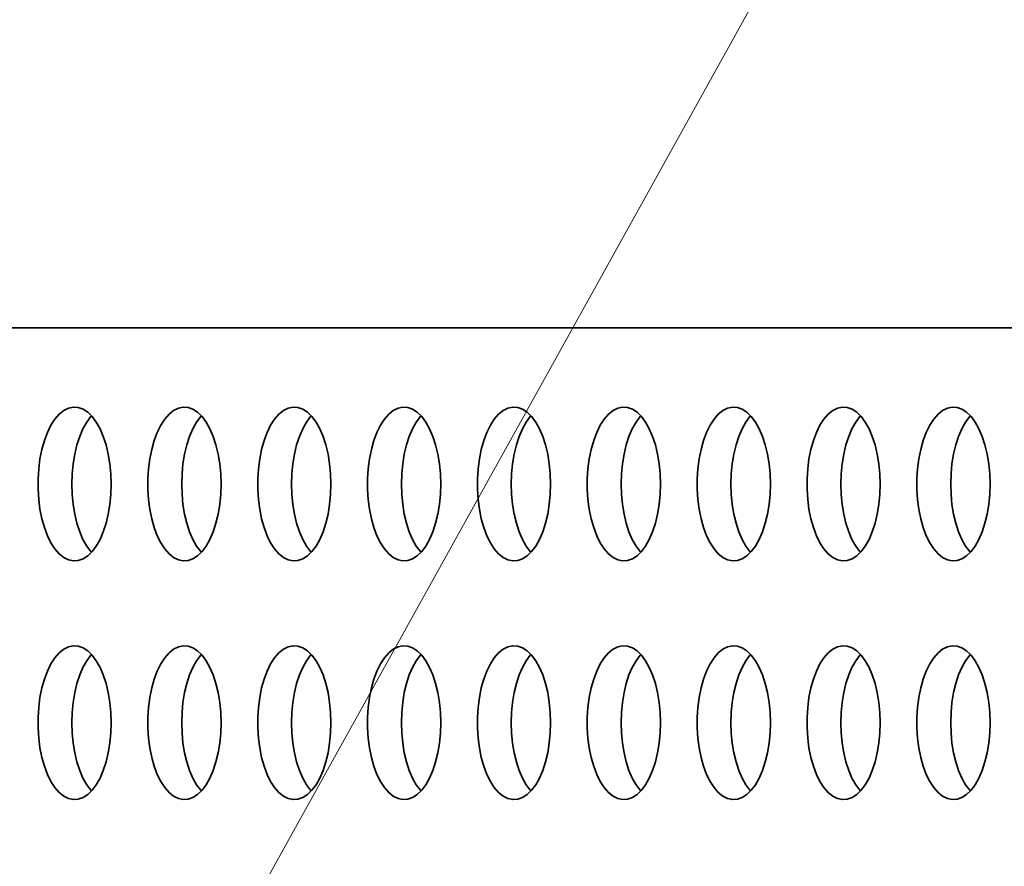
# Model space of a CAD drawing. Header units: millimetres. Extents: x -14862 to 14862, y -10512 to 10512.
# Tile 156 of 199: x 1433 to 1689, y 7836 to 8056. Entities that reach past the tile are written whole.
import ezdxf

# ---------------------------------------------------------------- set-up
doc = ezdxf.new("R2010")
doc.units = ezdxf.units.MM
doc.header["$LTSCALE"] = 4
doc.layers.add('几何体', color=7, linetype='Continuous', lineweight=35)
doc.layers.add('注释', color=3, linetype='Continuous', lineweight=18)

# ---------------------------------------------------------------- blocks, each defined once
blk = doc.blocks.new('*X124')
at = {"layer": '注释', "color": 0, "linetype": 'Continuous'}
blk.add_line((-842.85, -1519.14), (0, 0), dxfattribs=at)

msp = doc.modelspace()

# ---------------------------------------------------------------- linework, layer by layer
at = {"layer": '几何体'}
msp.add_line((2655.067, 7976.298), (1228.212, 7976.298), dxfattribs=at)
for points in [[(1456.556, 7933.077), (1456.64, 7935.743), (1456.556, 7938.409), (1456.302, 7941.027), (1455.886, 7943.551), (1455.312, 7945.935), (1454.593, 7948.138), (1453.741, 7950.119), (1452.771, 7951.844), (1451.699, 7953.282), (1450.547, 7954.407), (1449.333, 7955.198), (1448.08, 7955.643), (1446.81, 7955.732), (1445.546, 7955.464), (1444.31, 7954.845), (1443.124, 7953.885), (1442.01, 7952.601), (1440.987, 7951.016), (1440.073, 7949.159), (1439.286, 7947.062), (1438.638, 7944.763), (1438.142, 7942.303), (1437.806, 7939.727), (1437.637, 7937.079), (1437.637, 7934.407), (1437.806, 7931.759), (1438.142, 7929.182), (1438.638, 7926.723), (1439.286, 7924.424), (1440.073, 7922.327), (1440.987, 7920.47), (1442.01, 7918.885), (1443.124, 7917.601), (1444.31, 7916.641), (1445.546, 7916.022), (1446.81, 7915.754), (1448.08, 7915.843), (1449.333, 7916.288), (1450.547, 7917.079), (1451.699, 7918.204), (1452.771, 7919.642), (1453.741, 7921.367), (1454.593, 7923.348), (1455.312, 7925.551), (1455.886, 7927.935), (1456.302, 7930.459), (1456.556, 7933.077)], [(1485.093, 7933.077), (1485.177, 7935.743), (1485.093, 7938.409), (1484.84, 7941.027), (1484.423, 7943.551), (1483.849, 7945.935), (1483.13, 7948.138), (1482.278, 7950.119), (1481.308, 7951.844), (1480.236, 7953.282), (1479.084, 7954.407), (1477.87, 7955.198), (1476.617, 7955.643), (1475.347, 7955.732), (1474.083, 7955.464), (1472.847, 7954.845), (1471.661, 7953.885), (1470.547, 7952.601), (1469.524, 7951.016), (1468.61, 7949.159), (1467.823, 7947.062), (1467.175, 7944.763), (1466.679, 7942.303), (1466.343, 7939.727), (1466.174, 7937.079), (1466.174, 7934.407), (1466.343, 7931.759), (1466.679, 7929.182), (1467.175, 7926.723), (1467.823, 7924.424), (1468.61, 7922.327), (1469.524, 7920.47), (1470.547, 7918.885), (1471.661, 7917.601), (1472.847, 7916.641), (1474.083, 7916.022), (1475.347, 7915.754), (1476.617, 7915.843), (1477.87, 7916.288), (1479.084, 7917.079), (1480.236, 7918.204), (1481.308, 7919.642), (1482.278, 7921.367), (1483.13, 7923.348), (1483.849, 7925.551), (1484.423, 7927.935), (1484.84, 7930.459), (1485.093, 7933.077)], [(1513.63, 7933.077), (1513.715, 7935.743), (1513.63, 7938.409), (1513.377, 7941.027), (1512.96, 7943.551), (1512.387, 7945.935), (1511.667, 7948.138), (1510.815, 7950.119), (1509.845, 7951.844), (1508.774, 7953.282), (1507.621, 7954.407), (1506.407, 7955.198), (1505.154, 7955.643), (1503.884, 7955.732), (1502.62, 7955.464), (1501.384, 7954.845), (1500.198, 7953.885), (1499.084, 7952.601), (1498.061, 7951.016), (1497.147, 7949.159), (1496.36, 7947.062), (1495.712, 7944.763), (1495.216, 7942.303), (1494.88, 7939.727), (1494.711, 7937.079), (1494.711, 7934.407), (1494.88, 7931.759), (1495.216, 7929.182), (1495.712, 7926.723), (1496.36, 7924.424), (1497.147, 7922.327), (1498.061, 7920.47), (1499.084, 7918.885), (1500.198, 7917.601), (1501.384, 7916.641), (1502.62, 7916.022), (1503.884, 7915.754), (1505.154, 7915.843), (1506.407, 7916.288), (1507.621, 7917.079), (1508.774, 7918.204), (1509.845, 7919.642), (1510.815, 7921.367), (1511.667, 7923.348), (1512.387, 7925.551), (1512.96, 7927.935), (1513.377, 7930.459), (1513.63, 7933.077)], [(1542.167, 7933.077), (1542.252, 7935.743), (1542.167, 7938.409), (1541.914, 7941.027), (1541.497, 7943.551), (1540.924, 7945.935), (1540.205, 7948.138), (1539.352, 7950.119), (1538.382, 7951.844), (1537.311, 7953.282), (1536.158, 7954.407), (1534.944, 7955.198), (1533.691, 7955.643), (1532.422, 7955.732), (1531.157, 7955.464), (1529.921, 7954.845), (1528.735, 7953.885), (1527.621, 7952.601), (1526.598, 7951.016), (1525.685, 7949.159), (1524.897, 7947.062), (1524.249, 7944.763), (1523.753, 7942.303), (1523.418, 7939.727), (1523.248, 7937.079), (1523.248, 7934.407), (1523.418, 7931.759), (1523.753, 7929.182), (1524.249, 7926.723), (1524.897, 7924.424), (1525.685, 7922.327), (1526.598, 7920.47), (1527.621, 7918.885), (1528.735, 7917.601), (1529.921, 7916.641), (1531.157, 7916.022), (1532.422, 7915.754), (1533.691, 7915.843), (1534.944, 7916.288), (1536.158, 7917.079), (1537.311, 7918.204), (1538.382, 7919.642), (1539.352, 7921.367), (1540.205, 7923.348), (1540.924, 7925.551), (1541.497, 7927.935), (1541.914, 7930.459), (1542.167, 7933.077)], [(1570.704, 7933.077), (1570.789, 7935.743), (1570.704, 7938.409), (1570.451, 7941.027), (1570.034, 7943.551), (1569.461, 7945.935), (1568.742, 7948.138), (1567.889, 7950.119), (1566.919, 7951.844), (1565.848, 7953.282), (1564.695, 7954.407), (1563.482, 7955.198), (1562.229, 7955.643), (1560.959, 7955.732), (1559.694, 7955.464), (1558.458, 7954.845), (1557.272, 7953.885), (1556.158, 7952.601), (1555.135, 7951.016), (1554.222, 7949.159), (1553.434, 7947.062), (1552.787, 7944.763), (1552.29, 7942.303), (1551.955, 7939.727), (1551.785, 7937.079), (1551.785, 7934.407), (1551.955, 7931.759), (1552.29, 7929.182), (1552.787, 7926.723), (1553.434, 7924.424), (1554.222, 7922.327), (1555.135, 7920.47), (1556.158, 7918.885), (1557.272, 7917.601), (1558.458, 7916.641), (1559.694, 7916.022), (1560.959, 7915.754), (1562.229, 7915.843), (1563.482, 7916.288), (1564.695, 7917.079), (1565.848, 7918.204), (1566.919, 7919.642), (1567.889, 7921.367), (1568.742, 7923.348), (1569.461, 7925.551), (1570.034, 7927.935), (1570.451, 7930.459), (1570.704, 7933.077)], [(1599.241, 7933.077), (1599.326, 7935.743), (1599.241, 7938.409), (1598.988, 7941.027), (1598.571, 7943.551), (1597.998, 7945.935), (1597.279, 7948.138), (1596.426, 7950.119), (1595.456, 7951.844), (1594.385, 7953.282), (1593.232, 7954.407), (1592.019, 7955.198), (1590.766, 7955.643), (1589.496, 7955.732), (1588.231, 7955.464), (1586.995, 7954.845), (1585.809, 7953.885), (1584.695, 7952.601), (1583.672, 7951.016), (1582.759, 7949.159), (1581.971, 7947.062), (1581.324, 7944.763), (1580.827, 7942.303), (1580.492, 7939.727), (1580.322, 7937.079), (1580.322, 7934.407), (1580.492, 7931.759), (1580.827, 7929.182), (1581.324, 7926.723), (1581.971, 7924.424), (1582.759, 7922.327), (1583.672, 7920.47), (1584.695, 7918.885), (1585.809, 7917.601), (1586.995, 7916.641), (1588.231, 7916.022), (1589.496, 7915.754), (1590.766, 7915.843), (1592.019, 7916.288), (1593.232, 7917.079), (1594.385, 7918.204), (1595.456, 7919.642), (1596.426, 7921.367), (1597.279, 7923.348), (1597.998, 7925.551), (1598.571, 7927.935), (1598.988, 7930.459), (1599.241, 7933.077)], [(1627.778, 7933.077), (1627.863, 7935.743), (1627.778, 7938.409), (1627.525, 7941.027), (1627.108, 7943.551), (1626.535, 7945.935), (1625.816, 7948.138), (1624.963, 7950.119), (1623.993, 7951.844), (1622.922, 7953.282), (1621.769, 7954.407), (1620.556, 7955.198), (1619.303, 7955.643), (1618.033, 7955.732), (1616.768, 7955.464), (1615.532, 7954.845), (1614.346, 7953.885), (1613.232, 7952.601), (1612.209, 7951.016), (1611.296, 7949.159), (1610.508, 7947.062), (1609.861, 7944.763), (1609.364, 7942.303), (1609.029, 7939.727), (1608.859, 7937.079), (1608.859, 7934.407), (1609.029, 7931.759), (1609.364, 7929.182), (1609.861, 7926.723), (1610.508, 7924.424), (1611.296, 7922.327), (1612.209, 7920.47), (1613.232, 7918.885), (1614.346, 7917.601), (1615.532, 7916.641), (1616.768, 7916.022), (1618.033, 7915.754), (1619.303, 7915.843), (1620.556, 7916.288), (1621.769, 7917.079), (1622.922, 7918.204), (1623.993, 7919.642), (1624.963, 7921.367), (1625.816, 7923.348), (1626.535, 7925.551), (1627.108, 7927.935), (1627.525, 7930.459), (1627.778, 7933.077)], [(1656.315, 7933.077), (1656.4, 7935.743), (1656.315, 7938.409), (1656.062, 7941.027), (1655.645, 7943.551), (1655.072, 7945.935), (1654.353, 7948.138), (1653.501, 7950.119), (1652.53, 7951.844), (1651.459, 7953.282), (1650.306, 7954.407), (1649.093, 7955.198), (1647.84, 7955.643), (1646.57, 7955.732), (1645.306, 7955.464), (1644.069, 7954.845), (1642.883, 7953.885), (1641.769, 7952.601), (1640.746, 7951.016), (1639.833, 7949.159), (1639.045, 7947.062), (1638.398, 7944.763), (1637.902, 7942.303), (1637.566, 7939.727), (1637.397, 7937.079), (1637.397, 7934.407), (1637.566, 7931.759), (1637.902, 7929.182), (1638.398, 7926.723), (1639.045, 7924.424), (1639.833, 7922.327), (1640.746, 7920.47), (1641.769, 7918.885), (1642.883, 7917.601), (1644.069, 7916.641), (1645.306, 7916.022), (1646.57, 7915.754), (1647.84, 7915.843), (1649.093, 7916.288), (1650.306, 7917.079), (1651.459, 7918.204), (1652.53, 7919.642), (1653.501, 7921.367), (1654.353, 7923.348), (1655.072, 7925.551), (1655.645, 7927.935), (1656.062, 7930.459), (1656.315, 7933.077)], [(1684.852, 7933.077), (1684.937, 7935.743), (1684.852, 7938.409), (1684.599, 7941.027), (1684.182, 7943.551), (1683.609, 7945.935), (1682.89, 7948.138), (1682.038, 7950.119), (1681.067, 7951.844), (1679.996, 7953.282), (1678.844, 7954.407), (1677.63, 7955.198), (1676.377, 7955.643), (1675.107, 7955.732), (1673.843, 7955.464), (1672.606, 7954.845), (1671.421, 7953.885), (1670.306, 7952.601), (1669.283, 7951.016), (1668.37, 7949.159), (1667.582, 7947.062), (1666.935, 7944.763), (1666.439, 7942.303), (1666.103, 7939.727), (1665.934, 7937.079), (1665.934, 7934.407), (1666.103, 7931.759), (1666.439, 7929.182), (1666.935, 7926.723), (1667.582, 7924.424), (1668.37, 7922.327), (1669.283, 7920.47), (1670.306, 7918.885), (1671.421, 7917.601), (1672.606, 7916.641), (1673.843, 7916.022), (1675.107, 7915.754), (1676.377, 7915.843), (1677.63, 7916.288), (1678.844, 7917.079), (1679.996, 7918.204), (1681.067, 7919.642), (1682.038, 7921.367), (1682.89, 7923.348), (1683.609, 7925.551), (1684.182, 7927.935), (1684.599, 7930.459), (1684.852, 7933.077)], [(1446.412, 7935.743), (1446.497, 7938.409), (1446.75, 7941.027), (1447.167, 7943.551), (1447.74, 7945.935), (1448.459, 7948.138), (1449.312, 7950.119), (1450.282, 7951.844), (1451.353, 7953.282), (1451.526, 7953.477)], [(1474.949, 7935.743), (1475.034, 7938.409), (1475.287, 7941.027), (1475.704, 7943.551), (1476.277, 7945.935), (1476.996, 7948.138), (1477.849, 7950.119), (1478.819, 7951.844), (1479.89, 7953.282), (1480.063, 7953.477)], [(1503.486, 7935.743), (1503.571, 7938.409), (1503.824, 7941.027), (1504.241, 7943.551), (1504.814, 7945.935), (1505.533, 7948.138), (1506.386, 7950.119), (1507.356, 7951.844), (1508.427, 7953.282), (1508.6, 7953.477)], [(1532.023, 7935.743), (1532.108, 7938.409), (1532.361, 7941.027), (1532.778, 7943.551), (1533.351, 7945.935), (1534.07, 7948.138), (1534.923, 7950.119), (1535.893, 7951.844), (1536.964, 7953.282), (1537.137, 7953.477)], [(1560.561, 7935.743), (1560.646, 7938.409), (1560.898, 7941.027), (1561.315, 7943.551), (1561.888, 7945.935), (1562.608, 7948.138), (1563.46, 7950.119), (1564.43, 7951.844), (1565.501, 7953.282), (1565.675, 7953.477)], [(1589.098, 7935.743), (1589.183, 7938.409), (1589.436, 7941.027), (1589.853, 7943.551), (1590.426, 7945.935), (1591.145, 7948.138), (1591.997, 7950.119), (1592.967, 7951.844), (1594.038, 7953.282), (1594.212, 7953.477)], [(1617.635, 7935.743), (1617.72, 7938.409), (1617.973, 7941.027), (1618.39, 7943.551), (1618.963, 7945.935), (1619.682, 7948.138), (1620.534, 7950.119), (1621.505, 7951.844), (1622.576, 7953.282), (1622.749, 7953.477)], [(1646.172, 7935.743), (1646.257, 7938.409), (1646.51, 7941.027), (1646.927, 7943.551), (1647.5, 7945.935), (1648.219, 7948.138), (1649.071, 7950.119), (1650.042, 7951.844), (1651.113, 7953.282), (1651.286, 7953.477)], [(1674.709, 7935.743), (1674.794, 7938.409), (1675.047, 7941.027), (1675.464, 7943.551), (1676.037, 7945.935), (1676.756, 7948.138), (1677.608, 7950.119), (1678.579, 7951.844), (1679.65, 7953.282), (1679.823, 7953.477)], [(1451.526, 7918.009), (1451.353, 7918.204), (1450.282, 7919.642), (1449.312, 7921.367), (1448.459, 7923.348), (1447.74, 7925.551), (1447.167, 7927.935), (1446.75, 7930.459), (1446.497, 7933.077), (1446.412, 7935.743)], [(1480.063, 7918.009), (1479.89, 7918.204), (1478.819, 7919.642), (1477.849, 7921.367), (1476.996, 7923.348), (1476.277, 7925.551), (1475.704, 7927.935), (1475.287, 7930.459), (1475.034, 7933.077), (1474.949, 7935.743)], [(1508.6, 7918.009), (1508.427, 7918.204), (1507.356, 7919.642), (1506.386, 7921.367), (1505.533, 7923.348), (1504.814, 7925.551), (1504.241, 7927.935), (1503.824, 7930.459), (1503.571, 7933.077), (1503.486, 7935.743)], [(1537.137, 7918.009), (1536.964, 7918.204), (1535.893, 7919.642), (1534.923, 7921.367), (1534.07, 7923.348), (1533.351, 7925.551), (1532.778, 7927.935), (1532.361, 7930.459), (1532.108, 7933.077), (1532.023, 7935.743)], [(1565.675, 7918.009), (1565.501, 7918.204), (1564.43, 7919.642), (1563.46, 7921.367), (1562.608, 7923.348), (1561.888, 7925.551), (1561.315, 7927.935), (1560.898, 7930.459), (1560.646, 7933.077), (1560.561, 7935.743)], [(1594.212, 7918.009), (1594.038, 7918.204), (1592.967, 7919.642), (1591.997, 7921.367), (1591.145, 7923.348), (1590.426, 7925.551), (1589.853, 7927.935), (1589.436, 7930.459), (1589.183, 7933.077), (1589.098, 7935.743)], [(1622.749, 7918.009), (1622.576, 7918.204), (1621.505, 7919.642), (1620.534, 7921.367), (1619.682, 7923.348), (1618.963, 7925.551), (1618.39, 7927.935), (1617.973, 7930.459), (1617.72, 7933.077), (1617.635, 7935.743)], [(1651.286, 7918.009), (1651.113, 7918.204), (1650.042, 7919.642), (1649.071, 7921.367), (1648.219, 7923.348), (1647.5, 7925.551), (1646.927, 7927.935), (1646.51, 7930.459), (1646.257, 7933.077), (1646.172, 7935.743)], [(1679.823, 7918.009), (1679.65, 7918.204), (1678.579, 7919.642), (1677.608, 7921.367), (1676.756, 7923.348), (1676.037, 7925.551), (1675.464, 7927.935), (1675.047, 7930.459), (1674.794, 7933.077), (1674.709, 7935.743)], [(1456.556, 7871.077), (1456.64, 7873.743), (1456.556, 7876.409), (1456.302, 7879.027), (1455.886, 7881.551), (1455.312, 7883.935), (1454.593, 7886.138), (1453.741, 7888.119), (1452.771, 7889.844), (1451.699, 7891.282), (1450.547, 7892.407), (1449.333, 7893.198), (1448.08, 7893.643), (1446.81, 7893.732), (1445.546, 7893.464), (1444.31, 7892.845), (1443.124, 7891.885), (1442.01, 7890.601), (1440.987, 7889.016), (1440.073, 7887.159), (1439.286, 7885.062), (1438.638, 7882.763), (1438.142, 7880.304), (1437.806, 7877.727), (1437.637, 7875.079), (1437.637, 7872.407), (1437.806, 7869.759), (1438.142, 7867.182), (1438.638, 7864.723), (1439.286, 7862.424), (1440.073, 7860.327), (1440.987, 7858.47), (1442.01, 7856.885), (1443.124, 7855.601), (1444.31, 7854.641), (1445.546, 7854.022), (1446.81, 7853.754), (1448.08, 7853.843), (1449.333, 7854.288), (1450.547, 7855.079), (1451.699, 7856.204), (1452.771, 7857.642), (1453.741, 7859.367), (1454.593, 7861.348), (1455.312, 7863.551), (1455.886, 7865.935), (1456.302, 7868.459), (1456.556, 7871.077)], [(1485.093, 7871.077), (1485.177, 7873.743), (1485.093, 7876.409), (1484.84, 7879.027), (1484.423, 7881.551), (1483.849, 7883.935), (1483.13, 7886.138), (1482.278, 7888.119), (1481.308, 7889.844), (1480.236, 7891.282), (1479.084, 7892.407), (1477.87, 7893.198), (1476.617, 7893.643), (1475.347, 7893.732), (1474.083, 7893.464), (1472.847, 7892.845), (1471.661, 7891.885), (1470.547, 7890.601), (1469.524, 7889.016), (1468.61, 7887.159), (1467.823, 7885.062), (1467.175, 7882.763), (1466.679, 7880.304), (1466.343, 7877.727), (1466.174, 7875.079), (1466.174, 7872.407), (1466.343, 7869.759), (1466.679, 7867.182), (1467.175, 7864.723), (1467.823, 7862.424), (1468.61, 7860.327), (1469.524, 7858.47), (1470.547, 7856.885), (1471.661, 7855.601), (1472.847, 7854.641), (1474.083, 7854.022), (1475.347, 7853.754), (1476.617, 7853.843), (1477.87, 7854.288), (1479.084, 7855.079), (1480.236, 7856.204), (1481.308, 7857.642), (1482.278, 7859.367), (1483.13, 7861.348), (1483.849, 7863.551), (1484.423, 7865.935), (1484.84, 7868.459), (1485.093, 7871.077)], [(1513.63, 7871.077), (1513.715, 7873.743), (1513.63, 7876.409), (1513.377, 7879.027), (1512.96, 7881.551), (1512.387, 7883.935), (1511.667, 7886.138), (1510.815, 7888.119), (1509.845, 7889.844), (1508.774, 7891.282), (1507.621, 7892.407), (1506.407, 7893.198), (1505.154, 7893.643), (1503.884, 7893.732), (1502.62, 7893.464), (1501.384, 7892.845), (1500.198, 7891.885), (1499.084, 7890.601), (1498.061, 7889.016), (1497.147, 7887.159), (1496.36, 7885.062), (1495.712, 7882.763), (1495.216, 7880.304), (1494.88, 7877.727), (1494.711, 7875.079), (1494.711, 7872.407), (1494.88, 7869.759), (1495.216, 7867.182), (1495.712, 7864.723), (1496.36, 7862.424), (1497.147, 7860.327), (1498.061, 7858.47), (1499.084, 7856.885), (1500.198, 7855.601), (1501.384, 7854.641), (1502.62, 7854.022), (1503.884, 7853.754), (1505.154, 7853.843), (1506.407, 7854.288), (1507.621, 7855.079), (1508.774, 7856.204), (1509.845, 7857.642), (1510.815, 7859.367), (1511.667, 7861.348), (1512.387, 7863.551), (1512.96, 7865.935), (1513.377, 7868.459), (1513.63, 7871.077)], [(1542.167, 7871.077), (1542.252, 7873.743), (1542.167, 7876.409), (1541.914, 7879.027), (1541.497, 7881.551), (1540.924, 7883.935), (1540.205, 7886.138), (1539.352, 7888.119), (1538.382, 7889.844), (1537.311, 7891.282), (1536.158, 7892.407), (1534.944, 7893.198), (1533.691, 7893.643), (1532.422, 7893.732), (1531.157, 7893.464), (1529.921, 7892.845), (1528.735, 7891.885), (1527.621, 7890.601), (1526.598, 7889.016), (1525.685, 7887.159), (1524.897, 7885.062), (1524.249, 7882.763), (1523.753, 7880.304), (1523.418, 7877.727), (1523.248, 7875.079), (1523.248, 7872.407), (1523.418, 7869.759), (1523.753, 7867.182), (1524.249, 7864.723), (1524.897, 7862.424), (1525.685, 7860.327), (1526.598, 7858.47), (1527.621, 7856.885), (1528.735, 7855.601), (1529.921, 7854.641), (1531.157, 7854.022), (1532.422, 7853.754), (1533.691, 7853.843), (1534.944, 7854.288), (1536.158, 7855.079), (1537.311, 7856.204), (1538.382, 7857.642), (1539.352, 7859.367), (1540.205, 7861.348), (1540.924, 7863.551), (1541.497, 7865.935), (1541.914, 7868.459), (1542.167, 7871.077)], [(1570.704, 7871.077), (1570.789, 7873.743), (1570.704, 7876.409), (1570.451, 7879.027), (1570.034, 7881.551), (1569.461, 7883.935), (1568.742, 7886.138), (1567.889, 7888.119), (1566.919, 7889.844), (1565.848, 7891.282), (1564.695, 7892.407), (1563.482, 7893.198), (1562.229, 7893.643), (1560.959, 7893.732), (1559.694, 7893.464), (1558.458, 7892.845), (1557.272, 7891.885), (1556.158, 7890.601), (1555.135, 7889.016), (1554.222, 7887.159), (1553.434, 7885.062), (1552.787, 7882.763), (1552.29, 7880.304), (1551.955, 7877.727), (1551.785, 7875.079), (1551.785, 7872.407), (1551.955, 7869.759), (1552.29, 7867.182), (1552.787, 7864.723), (1553.434, 7862.424), (1554.222, 7860.327), (1555.135, 7858.47), (1556.158, 7856.885), (1557.272, 7855.601), (1558.458, 7854.641), (1559.694, 7854.022), (1560.959, 7853.754), (1562.229, 7853.843), (1563.482, 7854.288), (1564.695, 7855.079), (1565.848, 7856.204), (1566.919, 7857.642), (1567.889, 7859.367), (1568.742, 7861.348), (1569.461, 7863.551), (1570.034, 7865.935), (1570.451, 7868.459), (1570.704, 7871.077)], [(1599.241, 7871.077), (1599.326, 7873.743), (1599.241, 7876.409), (1598.988, 7879.027), (1598.571, 7881.551), (1597.998, 7883.935), (1597.279, 7886.138), (1596.426, 7888.119), (1595.456, 7889.844), (1594.385, 7891.282), (1593.232, 7892.407), (1592.019, 7893.198), (1590.766, 7893.643), (1589.496, 7893.732), (1588.231, 7893.464), (1586.995, 7892.845), (1585.809, 7891.885), (1584.695, 7890.601), (1583.672, 7889.016), (1582.759, 7887.159), (1581.971, 7885.062), (1581.324, 7882.763), (1580.827, 7880.304), (1580.492, 7877.727), (1580.322, 7875.079), (1580.322, 7872.407), (1580.492, 7869.759), (1580.827, 7867.182), (1581.324, 7864.723), (1581.971, 7862.424), (1582.759, 7860.327), (1583.672, 7858.47), (1584.695, 7856.885), (1585.809, 7855.601), (1586.995, 7854.641), (1588.231, 7854.022), (1589.496, 7853.754), (1590.766, 7853.843), (1592.019, 7854.288), (1593.232, 7855.079), (1594.385, 7856.204), (1595.456, 7857.642), (1596.426, 7859.367), (1597.279, 7861.348), (1597.998, 7863.551), (1598.571, 7865.935), (1598.988, 7868.459), (1599.241, 7871.077)], [(1627.778, 7871.077), (1627.863, 7873.743), (1627.778, 7876.409), (1627.525, 7879.027), (1627.108, 7881.551), (1626.535, 7883.935), (1625.816, 7886.138), (1624.963, 7888.119), (1623.993, 7889.844), (1622.922, 7891.282), (1621.769, 7892.407), (1620.556, 7893.198), (1619.303, 7893.643), (1618.033, 7893.732), (1616.768, 7893.464), (1615.532, 7892.845), (1614.346, 7891.885), (1613.232, 7890.601), (1612.209, 7889.016), (1611.296, 7887.159), (1610.508, 7885.062), (1609.861, 7882.763), (1609.364, 7880.304), (1609.029, 7877.727), (1608.859, 7875.079), (1608.859, 7872.407), (1609.029, 7869.759), (1609.364, 7867.182), (1609.861, 7864.723), (1610.508, 7862.424), (1611.296, 7860.327), (1612.209, 7858.47), (1613.232, 7856.885), (1614.346, 7855.601), (1615.532, 7854.641), (1616.768, 7854.022), (1618.033, 7853.754), (1619.303, 7853.843), (1620.556, 7854.288), (1621.769, 7855.079), (1622.922, 7856.204), (1623.993, 7857.642), (1624.963, 7859.367), (1625.816, 7861.348), (1626.535, 7863.551), (1627.108, 7865.935), (1627.525, 7868.459), (1627.778, 7871.077)], [(1656.315, 7871.077), (1656.4, 7873.743), (1656.315, 7876.409), (1656.062, 7879.027), (1655.645, 7881.551), (1655.072, 7883.935), (1654.353, 7886.138), (1653.501, 7888.119), (1652.53, 7889.844), (1651.459, 7891.282), (1650.306, 7892.407), (1649.093, 7893.198), (1647.84, 7893.643), (1646.57, 7893.732), (1645.306, 7893.464), (1644.069, 7892.845), (1642.883, 7891.885), (1641.769, 7890.601), (1640.746, 7889.016), (1639.833, 7887.159), (1639.045, 7885.062), (1638.398, 7882.763), (1637.902, 7880.304), (1637.566, 7877.727), (1637.397, 7875.079), (1637.397, 7872.407), (1637.566, 7869.759), (1637.902, 7867.182), (1638.398, 7864.723), (1639.045, 7862.424), (1639.833, 7860.327), (1640.746, 7858.47), (1641.769, 7856.885), (1642.883, 7855.601), (1644.069, 7854.641), (1645.306, 7854.022), (1646.57, 7853.754), (1647.84, 7853.843), (1649.093, 7854.288), (1650.306, 7855.079), (1651.459, 7856.204), (1652.53, 7857.642), (1653.501, 7859.367), (1654.353, 7861.348), (1655.072, 7863.551), (1655.645, 7865.935), (1656.062, 7868.459), (1656.315, 7871.077)], [(1684.852, 7871.077), (1684.937, 7873.743), (1684.852, 7876.409), (1684.599, 7879.027), (1684.182, 7881.551), (1683.609, 7883.935), (1682.89, 7886.138), (1682.038, 7888.119), (1681.067, 7889.844), (1679.996, 7891.282), (1678.844, 7892.407), (1677.63, 7893.198), (1676.377, 7893.643), (1675.107, 7893.732), (1673.843, 7893.464), (1672.606, 7892.845), (1671.421, 7891.885), (1670.306, 7890.601), (1669.283, 7889.016), (1668.37, 7887.159), (1667.582, 7885.062), (1666.935, 7882.763), (1666.439, 7880.304), (1666.103, 7877.727), (1665.934, 7875.079), (1665.934, 7872.407), (1666.103, 7869.759), (1666.439, 7867.182), (1666.935, 7864.723), (1667.582, 7862.424), (1668.37, 7860.327), (1669.283, 7858.47), (1670.306, 7856.885), (1671.421, 7855.601), (1672.606, 7854.641), (1673.843, 7854.022), (1675.107, 7853.754), (1676.377, 7853.843), (1677.63, 7854.288), (1678.844, 7855.079), (1679.996, 7856.204), (1681.067, 7857.642), (1682.038, 7859.367), (1682.89, 7861.348), (1683.609, 7863.551), (1684.182, 7865.935), (1684.599, 7868.459), (1684.852, 7871.077)], [(1446.412, 7873.743), (1446.497, 7876.409), (1446.75, 7879.027), (1447.167, 7881.551), (1447.74, 7883.935), (1448.459, 7886.138), (1449.312, 7888.119), (1450.282, 7889.844), (1451.353, 7891.282), (1451.526, 7891.477)], [(1474.949, 7873.743), (1475.034, 7876.409), (1475.287, 7879.027), (1475.704, 7881.551), (1476.277, 7883.935), (1476.996, 7886.138), (1477.849, 7888.119), (1478.819, 7889.844), (1479.89, 7891.282), (1480.063, 7891.477)], [(1503.486, 7873.743), (1503.571, 7876.409), (1503.824, 7879.027), (1504.241, 7881.551), (1504.814, 7883.935), (1505.533, 7886.138), (1506.386, 7888.119), (1507.356, 7889.844), (1508.427, 7891.282), (1508.6, 7891.477)], [(1532.023, 7873.743), (1532.108, 7876.409), (1532.361, 7879.027), (1532.778, 7881.551), (1533.351, 7883.935), (1534.07, 7886.138), (1534.923, 7888.119), (1535.893, 7889.844), (1536.964, 7891.282), (1537.137, 7891.477)], [(1560.561, 7873.743), (1560.646, 7876.409), (1560.898, 7879.027), (1561.315, 7881.551), (1561.888, 7883.935), (1562.608, 7886.138), (1563.46, 7888.119), (1564.43, 7889.844), (1565.501, 7891.282), (1565.675, 7891.477)], [(1589.098, 7873.743), (1589.183, 7876.409), (1589.436, 7879.027), (1589.853, 7881.551), (1590.426, 7883.935), (1591.145, 7886.138), (1591.997, 7888.119), (1592.967, 7889.844), (1594.038, 7891.282), (1594.212, 7891.477)], [(1617.635, 7873.743), (1617.72, 7876.409), (1617.973, 7879.027), (1618.39, 7881.551), (1618.963, 7883.935), (1619.682, 7886.138), (1620.534, 7888.119), (1621.505, 7889.844), (1622.576, 7891.282), (1622.749, 7891.477)], [(1646.172, 7873.743), (1646.257, 7876.409), (1646.51, 7879.027), (1646.927, 7881.551), (1647.5, 7883.935), (1648.219, 7886.138), (1649.071, 7888.119), (1650.042, 7889.844), (1651.113, 7891.282), (1651.286, 7891.477)], [(1674.709, 7873.743), (1674.794, 7876.409), (1675.047, 7879.027), (1675.464, 7881.551), (1676.037, 7883.935), (1676.756, 7886.138), (1677.608, 7888.119), (1678.579, 7889.844), (1679.65, 7891.282), (1679.823, 7891.477)], [(1451.526, 7856.009), (1451.353, 7856.204), (1450.282, 7857.642), (1449.312, 7859.367), (1448.459, 7861.348), (1447.74, 7863.551), (1447.167, 7865.935), (1446.75, 7868.459), (1446.497, 7871.077), (1446.412, 7873.743)], [(1480.063, 7856.009), (1479.89, 7856.204), (1478.819, 7857.642), (1477.849, 7859.367), (1476.996, 7861.348), (1476.277, 7863.551), (1475.704, 7865.935), (1475.287, 7868.459), (1475.034, 7871.077), (1474.949, 7873.743)], [(1508.6, 7856.009), (1508.427, 7856.204), (1507.356, 7857.642), (1506.386, 7859.367), (1505.533, 7861.348), (1504.814, 7863.551), (1504.241, 7865.935), (1503.824, 7868.459), (1503.571, 7871.077), (1503.486, 7873.743)], [(1537.137, 7856.009), (1536.964, 7856.204), (1535.893, 7857.642), (1534.923, 7859.367), (1534.07, 7861.348), (1533.351, 7863.551), (1532.778, 7865.935), (1532.361, 7868.459), (1532.108, 7871.077), (1532.023, 7873.743)], [(1565.675, 7856.009), (1565.501, 7856.204), (1564.43, 7857.642), (1563.46, 7859.367), (1562.608, 7861.348), (1561.888, 7863.551), (1561.315, 7865.935), (1560.898, 7868.459), (1560.646, 7871.077), (1560.561, 7873.743)], [(1594.212, 7856.009), (1594.038, 7856.204), (1592.967, 7857.642), (1591.997, 7859.367), (1591.145, 7861.348), (1590.426, 7863.551), (1589.853, 7865.935), (1589.436, 7868.459), (1589.183, 7871.077), (1589.098, 7873.743)], [(1622.749, 7856.009), (1622.576, 7856.204), (1621.505, 7857.642), (1620.534, 7859.367), (1619.682, 7861.348), (1618.963, 7863.551), (1618.39, 7865.935), (1617.973, 7868.459), (1617.72, 7871.077), (1617.635, 7873.743)], [(1651.286, 7856.009), (1651.113, 7856.204), (1650.042, 7857.642), (1649.071, 7859.367), (1648.219, 7861.348), (1647.5, 7863.551), (1646.927, 7865.935), (1646.51, 7868.459), (1646.257, 7871.077), (1646.172, 7873.743)], [(1679.823, 7856.009), (1679.65, 7856.204), (1678.579, 7857.642), (1677.608, 7859.367), (1676.756, 7861.348), (1676.037, 7863.551), (1675.464, 7865.935), (1675.047, 7868.459), (1674.794, 7871.077), (1674.709, 7873.743)]]:
    msp.add_lwpolyline(points, dxfattribs=at)

# ---------------------------------------------------------------- block references
at = {"layer": '注释'}
msp.add_blockref('*X124', (2032.249, 8797.707), dxfattribs=at)

doc.saveas('drawing.dxf')
